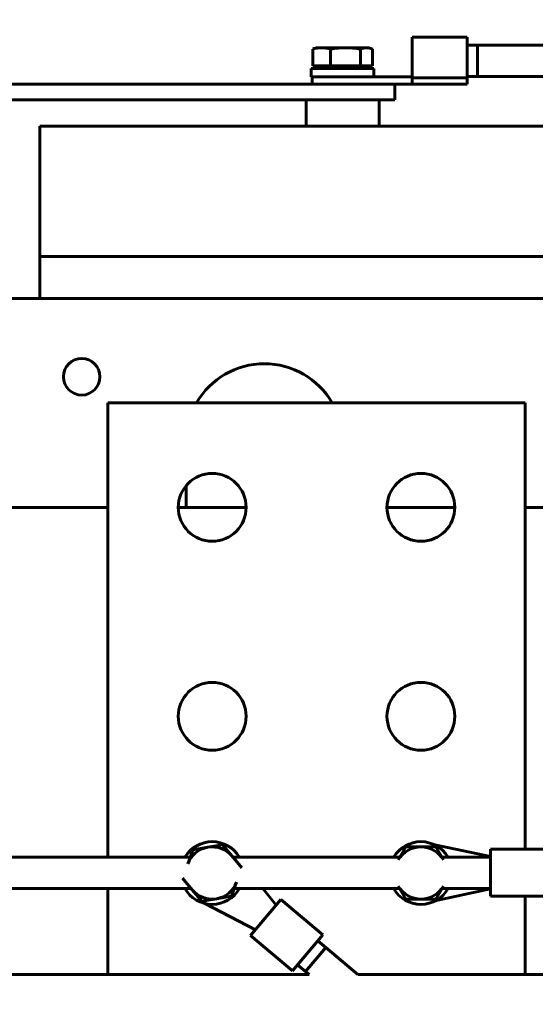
# Model space of a CAD drawing. Header units: millimetres. Extents: x 0 to 420, y 0 to 594.
# Tile 12 of 23: x 257 to 276, y 240 to 278. Entities that reach past the tile are written whole.
import ezdxf

# ---------------------------------------------------------------- set-up
doc = ezdxf.new("R2010")
doc.units = ezdxf.units.MM
doc.linetypes.add('K5LT_BASIC', pattern=[0])
doc.linetypes.add('K5LT_THIN', pattern=[0])
doc.layers.add('Системный слой', color=7, linetype='Continuous')
doc.styles.add('KDIMTEXTSTYLE', font='GOST_AU.SHX', dxfattribs={"width": 0.96, "oblique": 15, "height": 5})
doc.dimstyles.new('KDIMSTYLE (0.20)', dxfattribs={"dimtxt": 5, "dimasz": 1, "dimexe": 2, "dimexo": 0, "dimgap": 1, "dimtad": 1, "dimlfac": 5, "dimtxsty": 'KDIMTEXTSTYLE', "dimsah": 1, "dimcen": 0, "dimdle": 1, "dimadec": 0, "dimazin": 0, "dimtfac": 0.667, "dimtmove": 0, "dimatfit": 3, "dimfxl": 1, "dimtvp": 1, "dimtolj": 1, "dimtzin": 0, "dimarcsym": 0})

# ---------------------------------------------------------------- blocks, each defined once
blk = doc.blocks.new('U23')
at = {"layer": 'Системный слой', "color": 150, "linetype": 'K5LT_BASIC', "lineweight": 60, "true_color": 0x0080ff}
for p, q in [((232.702, 244.721), (263.12, 244.721)), ((264.781, 244.721), (271.117, 244.721)), ((272.748, 244.721), (274.602, 244.721))]:
    blk.add_line(p, q, dxfattribs=at)
blk = doc.blocks.new('U26')
at = {"layer": 'Системный слой', "color": 150, "linetype": 'K5LT_BASIC', "lineweight": 60, "true_color": 0x0080ff}
for p, q in [((232.702, 245.921), (263.093, 245.921)), ((264.723, 245.921), (271.131, 245.921)), ((272.733, 245.921), (274.602, 245.921))]:
    blk.add_line(p, q, dxfattribs=at)
blk = doc.blocks.new('U74')
at = {"layer": 'Системный слой', "color": 150, "linetype": 'K5LT_BASIC', "lineweight": 60, "true_color": 0x0080ff}
for start, end in [(30.6955, 149.3045), (209.3093, 330.6907)]:
    blk.add_arc((271.932, 245.309), 1.2, start, end, dxfattribs=at)
blk = doc.blocks.new('U75')
at = {"layer": 'Системный слой', "color": 150, "linetype": 'K5LT_BASIC', "lineweight": 60, "true_color": 0x0080ff}
for p, q in [((232.702, 244.721), (263.12, 244.721)), ((264.781, 244.721), (271.117, 244.721)), ((272.748, 244.721), (274.602, 244.721))]:
    blk.add_line(p, q, dxfattribs=at)
blk = doc.blocks.new('U80')
at = {"layer": 'Системный слой', "color": 150, "linetype": 'K5LT_BASIC', "lineweight": 60, "true_color": 0x0080ff}
for p, q in [((232.702, 245.921), (263.093, 245.921)), ((264.723, 245.921), (271.131, 245.921)), ((272.733, 245.921), (274.602, 245.921))]:
    blk.add_line(p, q, dxfattribs=at)
blk = doc.blocks.new('U81')
at = {"layer": 'Системный слой', "color": 150, "linetype": 'K5LT_BASIC', "lineweight": 60, "true_color": 0x0080ff}
for p, q in [((276.932, 277.009), (274.102, 277.009)), ((286.946, 276.662), (286.932, 276.669)), ((286.967, 276.651), (286.946, 276.662)), ((286.982, 276.643), (286.967, 276.651)), ((286.991, 276.637), (286.982, 276.643)), ((286.998, 276.634), (286.991, 276.637)), ((287.002, 276.631), (286.998, 276.634)), ((287.009, 276.627), (287.002, 276.631)), ((287.011, 276.626), (287.009, 276.627)), ((287.017, 276.623), (287.011, 276.626)), ((287.021, 276.62), (287.017, 276.623)), ((287.144, 276.547), (287.021, 276.62)), ((287.251, 276.476), (287.144, 276.547)), ((287.303, 276.44), (287.251, 276.476)), ((287.328, 276.421), (287.303, 276.44)), ((287.341, 276.411), (287.328, 276.421)), ((287.348, 276.407), (287.341, 276.411)), ((287.459, 276.319), (287.348, 276.407)), ((287.555, 276.236), (287.459, 276.319)), ((287.602, 276.193), (287.555, 276.236)), ((287.625, 276.171), (287.602, 276.193)), ((287.636, 276.16), (287.625, 276.171)), ((287.642, 276.154), (287.636, 276.16)), ((287.71, 276.085), (287.642, 276.154)), ((287.811, 275.974), (287.71, 276.085)), ((287.86, 275.917), (287.811, 275.974)), ((287.883, 275.888), (287.86, 275.917)), ((287.895, 275.873), (287.883, 275.888)), ((287.901, 275.866), (287.895, 275.873)), ((287.904, 275.862), (287.901, 275.866)), ((287.907, 275.858), (287.904, 275.862)), ((287.91, 275.854), (287.907, 275.858)), ((287.913, 275.851), (287.91, 275.854)), ((287.915, 275.849), (287.913, 275.851)), ((287.917, 275.846), (287.915, 275.849)), ((287.918, 275.844), (287.917, 275.846)), ((287.922, 275.84), (287.918, 275.844)), ((287.928, 275.832), (287.922, 275.84)), ((287.937, 275.819), (287.928, 275.832)), ((287.942, 275.813), (287.937, 275.819)), ((287.945, 275.809), (287.942, 275.813)), ((287.947, 275.806), (287.945, 275.809)), ((287.963, 275.782), (287.947, 275.806)), ((287.974, 275.766), (287.963, 275.782)), ((287.999, 275.73), (287.974, 275.766)), ((288.01, 275.715), (287.999, 275.73)), ((288.031, 275.684), (288.01, 275.715)), ((288.072, 275.623), (288.031, 275.684)), ((288.102, 275.577), (288.072, 275.623)), ((288.116, 275.554), (288.102, 275.577)), ((288.123, 275.542), (288.116, 275.554)), ((288.127, 275.536), (288.123, 275.542)), ((288.185, 275.433), (288.127, 275.536)), ((288.237, 275.334), (288.185, 275.433)), ((288.261, 275.284), (288.237, 275.334)), ((288.272, 275.259), (288.261, 275.284)), ((288.278, 275.246), (288.272, 275.259)), ((288.281, 275.24), (288.278, 275.246)), ((288.326, 275.134), (288.281, 275.24)), ((288.368, 275.023), (288.326, 275.134)), ((288.387, 274.966), (288.368, 275.023)), ((288.397, 274.937), (288.387, 274.966)), ((288.401, 274.922), (288.397, 274.937)), ((288.403, 274.915), (288.401, 274.922)), ((288.405, 274.91), (288.403, 274.915)), ((288.452, 274.739), (288.405, 274.91)), ((288.477, 274.631), (288.452, 274.739)), ((288.488, 274.576), (288.477, 274.631)), ((288.493, 274.549), (288.488, 274.576)), ((288.495, 274.536), (288.493, 274.549)), ((288.497, 274.529), (288.495, 274.536)), ((288.514, 274.419), (288.497, 274.529)), ((288.525, 274.335), (288.514, 274.419)), ((288.53, 274.294), (288.525, 274.335)), ((288.532, 274.273), (288.53, 274.294)), ((288.533, 274.262), (288.532, 274.273)), ((288.533, 274.257), (288.533, 274.262)), ((288.534, 274.248), (288.533, 274.257)), ((288.542, 274.133), (288.534, 274.248)), ((288.544, 274.076), (288.542, 274.133)), ((288.545, 274.048), (288.544, 274.076)), ((288.545, 274.033), (288.545, 274.048)), ((288.545, 274.026), (288.545, 274.033)), ((288.545, 274.023), (288.545, 274.026)), ((288.545, 273.997), (288.545, 274.023)), ((288.545, 273.972), (288.545, 273.997)), ((288.545, 273.922), (288.545, 273.972)), ((288.545, 273.627), (288.545, 273.922)), ((288.545, 273.48), (288.545, 273.627)), ((288.545, 273.37), (288.545, 273.48)), ((288.545, 273.314), (288.545, 273.37)), ((288.545, 273.286), (288.545, 273.314)), ((288.545, 273.272), (288.545, 273.286)), ((288.545, 273.265), (288.545, 273.272)), ((288.545, 273.262), (288.545, 273.265)), ((288.545, 273.228), (288.545, 273.262)), ((288.545, 273.188), (288.545, 273.228)), ((288.545, 273.168), (288.545, 273.188)), ((288.545, 273.158), (288.545, 273.168)), ((288.545, 273.153), (288.545, 273.158)), ((288.545, 273.15), (288.545, 273.153)), ((288.545, 273.126), (288.545, 273.15)), ((288.545, 273.109), (288.545, 273.126)), ((288.545, 273.1), (288.545, 273.109)), ((288.545, 273.096), (288.545, 273.1)), ((288.545, 273.093), (288.545, 273.096)), ((288.545, 273.079), (288.545, 273.093)), ((288.545, 273.071), (288.545, 273.079)), ((288.545, 273.067), (288.545, 273.071)), ((288.545, 273.064), (288.545, 273.067)), ((288.545, 273.059), (288.545, 273.064)), ((288.545, 273.051), (288.545, 273.059)), ((288.545, 273.046), (288.545, 273.051)), ((288.545, 266.819), (288.545, 273.046)), ((288.545, 256.369), (288.545, 266.819)), ((288.545, 245.921), (288.545, 256.369)), ((288.545, 240.829), (288.545, 244.721)), ((288.545, 240.827), (288.545, 240.827))]:
    blk.add_line(p, q, dxfattribs=at)
blk = doc.blocks.new('U85')
at = {"layer": 'Системный слой', "color": 150, "linetype": 'K5LT_BASIC', "lineweight": 60, "true_color": 0x0080ff}
for p, q in [((276.932, 275.809), (274.102, 275.809)), ((286.939, 275.147), (286.932, 275.156)), ((286.973, 275.104), (286.939, 275.147)), ((286.99, 275.082), (286.973, 275.104)), ((286.998, 275.071), (286.99, 275.082)), ((287.002, 275.065), (286.998, 275.071)), ((287.004, 275.062), (287.002, 275.065)), ((287.051, 274.995), (287.004, 275.062)), ((287.087, 274.938), (287.051, 274.995)), ((287.104, 274.909), (287.087, 274.938)), ((287.112, 274.894), (287.104, 274.909)), ((287.116, 274.887), (287.112, 274.894)), ((287.118, 274.883), (287.116, 274.887)), ((287.161, 274.802), (287.118, 274.883)), ((287.184, 274.754), (287.161, 274.802)), ((287.195, 274.729), (287.184, 274.754)), ((287.2, 274.717), (287.195, 274.729)), ((287.202, 274.711), (287.2, 274.717)), ((287.204, 274.708), (287.202, 274.711)), ((287.214, 274.682), (287.204, 274.708)), ((287.233, 274.635), (287.214, 274.682)), ((287.242, 274.611), (287.233, 274.635)), ((287.246, 274.599), (287.242, 274.611)), ((287.248, 274.593), (287.246, 274.599)), ((287.249, 274.59), (287.248, 274.593)), ((287.27, 274.528), (287.249, 274.59)), ((287.286, 274.474), (287.27, 274.528)), ((287.293, 274.447), (287.286, 274.474)), ((287.297, 274.434), (287.293, 274.447)), ((287.299, 274.427), (287.297, 274.434)), ((287.299, 274.424), (287.299, 274.427)), ((287.313, 274.36), (287.299, 274.424)), ((287.323, 274.309), (287.313, 274.36)), ((287.327, 274.283), (287.323, 274.309)), ((287.328, 274.27), (287.327, 274.283)), ((287.329, 274.263), (287.328, 274.27)), ((287.33, 274.26), (287.329, 274.263)), ((287.335, 274.216), (287.33, 274.26)), ((287.34, 274.159), (287.335, 274.216)), ((287.342, 274.13), (287.34, 274.159)), ((287.343, 274.115), (287.342, 274.13)), ((287.343, 274.108), (287.343, 274.115)), ((287.343, 274.104), (287.343, 274.108)), ((287.344, 274.077), (287.343, 274.104)), ((287.345, 273.982), (287.344, 274.077)), ((287.345, 273.933), (287.345, 273.982)), ((287.345, 273.908), (287.345, 273.933)), ((287.345, 273.895), (287.345, 273.908)), ((287.345, 273.889), (287.345, 273.895)), ((287.345, 273.747), (287.345, 273.889)), ((287.345, 273.634), (287.345, 273.747)), ((287.345, 273.557), (287.345, 273.634)), ((287.345, 273.505), (287.345, 273.557)), ((287.345, 273.47), (287.345, 273.505)), ((287.345, 273.447), (287.345, 273.47)), ((287.345, 273.384), (287.345, 273.447)), ((287.345, 273.357), (287.345, 273.384)), ((287.345, 273.303), (287.345, 273.357)), ((287.345, 273.275), (287.345, 273.303)), ((287.345, 273.261), (287.345, 273.275)), ((287.345, 273.254), (287.345, 273.261)), ((287.345, 273.25), (287.345, 273.254)), ((287.345, 273.224), (287.345, 273.25)), ((287.345, 273.182), (287.345, 273.224)), ((287.345, 273.161), (287.345, 273.182)), ((287.345, 273.15), (287.345, 273.161)), ((287.345, 273.145), (287.345, 273.15)), ((287.345, 273.141), (287.345, 273.145)), ((287.345, 273.122), (287.345, 273.141)), ((287.345, 273.104), (287.345, 273.122)), ((287.345, 273.096), (287.345, 273.104)), ((287.345, 273.091), (287.345, 273.096)), ((287.345, 273.088), (287.345, 273.091)), ((287.345, 273.076), (287.345, 273.088)), ((287.345, 273.067), (287.345, 273.076)), ((287.345, 273.063), (287.345, 273.067)), ((287.345, 273.06), (287.345, 273.063)), ((287.345, 273.054), (287.345, 273.06)), ((287.345, 273.048), (287.345, 273.054)), ((287.345, 273.043), (287.345, 273.048)), ((287.345, 273.04), (287.345, 273.043)), ((287.345, 272.45), (287.345, 273.04)), ((287.345, 269.479), (287.345, 272.45)), ((287.345, 265.233), (287.345, 269.479)), ((287.345, 255.626), (287.345, 265.233)), ((287.345, 245.921), (287.345, 255.626)), ((287.345, 241.427), (287.345, 244.721))]:
    blk.add_line(p, q, dxfattribs=at)
blk = doc.blocks.new('U87')
at = {"layer": 'Системный слой', "color": 150, "linetype": 'K5LT_BASIC', "lineweight": 60, "true_color": 0x0080ff}
for p, q in [((225.511, 241.427), (267.644, 241.427)), ((269.511, 241.427), (287.945, 241.427))]:
    blk.add_line(p, q, dxfattribs=at)
blk = doc.blocks.new('U88')
at = {"layer": 'Системный слой', "color": 150, "linetype": 'K5LT_BASIC', "lineweight": 60, "true_color": 0x0080ff}
for start, end in [(30.6955, 149.3045), (209.3093, 330.6907)]:
    blk.add_arc((263.932, 245.309), 1.2, start, end, dxfattribs=at)
blk = doc.blocks.new('U97')
at = {"layer": 'Системный слой', "color": 150, "linetype": 'K5LT_BASIC', "lineweight": 60, "true_color": 0x0080ff}
for p, q in [((267.515, 241.536), (267.644, 241.427)), ((271.532, 239.081), (298.231, 239.081))]:
    blk.add_line(p, q, dxfattribs=at)
blk = doc.blocks.new('U102')
at = {"layer": 'Системный слой', "color": 150, "linetype": 'K5LT_BASIC', "lineweight": 60, "true_color": 0x0080ff}
for p, q in [((268.286, 242.455), (269.511, 241.427)), ((288.181, 240.281), (298.231, 240.281))]:
    blk.add_line(p, q, dxfattribs=at)
blk = doc.blocks.new('U106')
at = {"layer": 'Системный слой', "color": 150, "linetype": 'K5LT_BASIC', "lineweight": 60, "true_color": 0x0080ff}
for p, q in [((259.932, 245.921), (259.932, 263.309)), ((259.932, 242.37), (259.932, 244.721))]:
    blk.add_line(p, q, dxfattribs=at)
blk = doc.blocks.new('U107')
at = {"layer": 'Системный слой', "color": 150, "linetype": 'K5LT_BASIC', "lineweight": 60, "true_color": 0x0080ff}
for p, q in [((275.932, 246.221), (275.932, 263.309)), ((275.932, 242.37), (275.932, 244.421))]:
    blk.add_line(p, q, dxfattribs=at)
blk = doc.blocks.new('U118')
at = {"layer": 'Системный слой', "color": 150, "linetype": 'K5LT_BASIC', "lineweight": 60, "true_color": 0x0080ff}
blk.add_line((247.132, 267.309), (286.932, 267.309), dxfattribs=at)
blk = doc.blocks.new('U123')
at = {"layer": 'Системный слой', "color": 150, "linetype": 'K5LT_BASIC', "lineweight": 60, "true_color": 0x0080ff}
for p, q in [((259.932, 259.309), (250.732, 259.309)), ((265.232, 259.309), (262.632, 259.309)), ((273.232, 259.309), (270.632, 259.309)), ((285.332, 259.309), (275.932, 259.309))]:
    blk.add_line(p, q, dxfattribs=at)
blk = doc.blocks.new('U125')
at = {"layer": 'Системный слой', "color": 150, "linetype": 'K5LT_BASIC', "lineweight": 60, "true_color": 0x0080ff}
for p, q in [((269.848, 276.909), (269.907, 276.905)), ((269.907, 276.905), (269.966, 276.893)), ((269.966, 276.893), (270.025, 276.875)), ((270.025, 276.875), (270.043, 276.868)), ((270.043, 276.868), (270.062, 276.861)), ((270.062, 276.861), (270.08, 276.852))]:
    blk.add_line(p, q, dxfattribs=at)
blk = doc.blocks.new('KDIMARROW_01')
at = {"layer": 'Системный слой'}
blk.add_hatch(color=0, dxfattribs=at).paths.add_polyline_path([(-5, -0.658), (0, 0), (-5, 0.658), (-4.5, 0)])
at = {"layer": 'Системный слой', "color": 0, "linetype": 'K5LT_THIN', "lineweight": 18}
for p, q in [((-4.5, 0), (-5, 0.658)), ((-5, 0.658), (0, 0)), ((0, 0), (-5, -0.658)), ((-5, -0.658), (-4.5, 0)), ((0, 0), (-1, 0))]:
    blk.add_line(p, q, dxfattribs=at)

msp = doc.modelspace()

# ---------------------------------------------------------------- linework, layer by layer
at = {"layer": 'Системный слой', "color": 150, "linetype": 'K5LT_BASIC', "lineweight": 60, "true_color": 0x0080ff}
for p, q in [((271.6021, 275.7563), (271.6021, 277.3087)), ((271.6021, 277.3087), (273.7021, 277.3087)), ((273.7021, 275.7563), (273.7021, 277.3087)), ((267.7846, 276.2087), (267.7846, 276.8524)), ((267.9324, 276.9087), (267.8401, 276.8752)), ((268.1263, 276.9087), (267.9324, 276.9087)), ((268.1263, 276.9087), (269.0418, 276.9087)), ((268.468, 276.2087), (268.468, 276.8524)), ((269.8479, 276.9087), (269.0418, 276.9087)), ((269.6157, 276.2087), (269.6157, 276.8524)), ((269.9324, 276.9087), (269.8479, 276.9087)), ((269.9324, 276.9087), (270.0246, 276.8752)), ((270.0801, 276.2087), (270.0801, 276.8524)), ((273.7021, 277.0087), (274.1021, 277.0087)), ((274.1021, 277.0087), (274.1021, 275.8087)), ((267.7324, 275.7887), (267.7324, 276.1087)), ((267.7324, 276.1087), (270.1324, 276.1087)), ((268.468, 276.2087), (267.7846, 276.2087)), ((268.0584, 276.1087), (267.9584, 276.2087)), ((269.6157, 276.2087), (268.468, 276.2087)), ((270.0801, 276.2087), (269.6157, 276.2087)), ((269.8064, 276.1087), (269.9064, 276.2087)), ((270.1324, 275.7887), (270.1324, 276.1087)), ((267.7324, 275.7887), (269.4718, 275.7887)), ((267.7701, 275.7887), (267.7701, 275.5087)), ((269.4718, 275.7887), (271.6021, 275.7887)), ((271.6021, 275.7563), (273.7021, 275.7563)), ((271.6021, 275.7563), (271.6021, 275.5087)), ((273.7021, 275.8087), (274.1021, 275.8087)), ((273.7021, 275.7563), (273.7021, 275.5087)), ((206.9324, 275.5087), (270.9324, 275.5087)), ((270.9324, 275.5087), (271.6021, 275.5087)), ((270.9324, 275.5087), (270.9324, 274.9087)), ((271.6021, 275.5087), (273.7021, 275.5087)), ((206.9324, 274.9087), (270.9324, 274.9087)), ((267.5324, 274.9087), (267.5324, 273.9087)), ((270.3324, 274.9087), (270.3324, 273.9087)), ((257.3324, 273.9087), (257.3324, 268.9087)), ((257.3324, 273.9087), (276.9324, 273.9087)), ((257.3324, 268.9087), (257.3324, 267.3087)), ((257.3324, 268.9087), (276.9324, 268.9087)), ((257.3324, 268.9087), (276.9324, 268.9087)), ((259.9324, 263.3087), (275.9324, 263.3087)), ((262.9324, 259.3087), (262.9324, 260.1394)), ((263.1951, 246.1974), (262.9946, 245.656)), ((263.7643, 246.2945), (263.1951, 246.1974)), ((264.3334, 246.3916), (263.7643, 246.2945)), ((264.702, 245.9472), (264.3334, 246.3916)), ((271.355, 246.3087), (271.0663, 245.8087)), ((271.9324, 246.3087), (271.355, 246.3087)), ((272.5097, 246.3087), (271.9324, 246.3087)), ((274.6021, 245.9413), (272.4611, 246.3859)), ((272.7984, 245.8087), (272.5097, 246.3087)), ((274.6021, 244.4213), (274.6021, 246.2213)), ((274.6021, 246.2213), (276.7021, 246.2213)), ((265.0706, 245.5028), (264.702, 245.9472)), ((262.7941, 245.1146), (263.1627, 244.6703)), ((263.1627, 244.6703), (263.5313, 244.2259)), ((264.6696, 244.42), (264.8701, 244.9614)), ((266.3841, 244.0773), (265.876, 244.7213)), ((271.0663, 244.8087), (271.355, 244.3087)), ((272.4718, 244.2368), (274.6021, 244.7013)), ((272.5097, 244.3087), (272.7984, 244.8087)), ((263.5313, 244.2259), (264.1005, 244.323)), ((264.1005, 244.323), (264.6696, 244.42)), ((265.407, 242.9129), (266.5641, 244.2917)), ((266.5641, 244.2917), (268.1728, 242.9419)), ((271.355, 244.3087), (271.9324, 244.3087)), ((271.9324, 244.3087), (272.5097, 244.3087)), ((274.6021, 244.4213), (276.7021, 244.4213)), ((263.6566, 244.1409), (265.587, 243.1274)), ((265.407, 242.9129), (267.0157, 241.563)), ((267.0157, 241.563), (268.1728, 242.9419)), ((268.2863, 242.455), (267.515, 241.5357)), ((267.9799, 242.7121), (268.2863, 242.455)), ((259.9324, 241.4271), (259.9324, 242.3705)), ((275.9324, 242.3705), (275.9324, 241.4271)), ((267.2086, 241.7928), (267.515, 241.5357))]:
    msp.add_line(p, q, dxfattribs=at)
for centre, radius in [((258.9324, 264.3087), 0.7), ((263.9324, 259.3087), 1.3), ((271.9324, 259.3087), 1.3), ((263.9324, 251.3087), 1.3), ((271.9324, 251.3087), 1.3)]:
    msp.add_circle(centre, radius, dxfattribs=at)
for centre, radius, start, end in [((265.9324, 261.8087), 3, 30, 150), ((263.9324, 245.3087), 1, 99.67779, 159.67779), ((263.9324, 245.3087), 1, 39.67779, 99.67779), ((271.9324, 245.3087), 1, 90, 150), ((271.9324, 245.3087), 1, 30, 90), ((263.9324, 245.3087), 1, 37.77564, 39.67779), ((263.9324, 245.3087), 1, 215.97477, 219.67779), ((263.9324, 245.3087), 1, 219.67779, 279.67779), ((263.9324, 245.3087), 1, 279.67779, 339.67779), ((271.9324, 245.3087), 1, 210, 270), ((271.9324, 245.3087), 1, 270, 330)]:
    msp.add_arc(centre, radius, start, end, dxfattribs=at)
msp.add_open_spline([(267.7846, 276.8524), (267.8412, 276.8698), (267.8984, 276.8841), (268.0124, 276.9036), (268.0694, 276.9087), (268.1263, 276.9087)], degree=3, knots=[0.0049107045, 0.0049107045, 0.0049107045, 0.0049107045, 0.0063655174, 0.0063655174, 0.0078203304, 0.0078203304, 0.0078203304, 0.0078203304], dxfattribs=at)
for points in [[(267.8401, 276.8751), (267.8216, 276.8684), (267.8031, 276.8608), (267.7846, 276.8524)], [(268.1263, 276.9087), (268.2404, 276.9087), (268.3544, 276.8873), (268.468, 276.8524)], [(268.468, 276.8524), (268.6592, 276.8874), (268.8505, 276.9087), (269.0418, 276.9087)], [(269.0418, 276.9087), (269.2331, 276.9087), (269.4244, 276.8874), (269.6157, 276.8524)], [(269.6157, 276.8524), (269.6931, 276.8874), (269.7705, 276.9087), (269.8479, 276.9087)]]:
    msp.add_open_spline(points, degree=3, dxfattribs=at)

# ---------------------------------------------------------------- block references
at = {"layer": 'Системный слой'}
for name in ['U125', 'U81', 'U85', 'U118', 'U106', 'U107', 'U123', 'U88', 'U74', 'U26', 'U80', 'U23', 'U75', 'U87', 'U102', 'U97']:
    msp.add_blockref(name, (0, 0), dxfattribs=at)

# ---------------------------------------------------------------- dimensions: what is measured, and where the dimension line sits
at = {"layer": 'Системный слой', "color": 7}
msp.add_linear_dim(base=(159.4324, 299.3087), p1=(299.0559, 242.669), p2=(159.4324, 236.3087), location=(229.2441, 299.3087), text='\\H5.0;\\W0.965;\\Q15;\\H5.0;\\W0.965;\\Q15;\\Q15;Ш', dimstyle='KDIMSTYLE (0.20)', override={"dimexo": 0, "dimblk1": 'KDIMARROW_01', "dimblk2": 'KDIMARROW_01', "dimse1": 0, "dimse2": 0, "dimclrt": 7, "dimtolj": 1}, dxfattribs=at).render()

doc.saveas('drawing.dxf')
